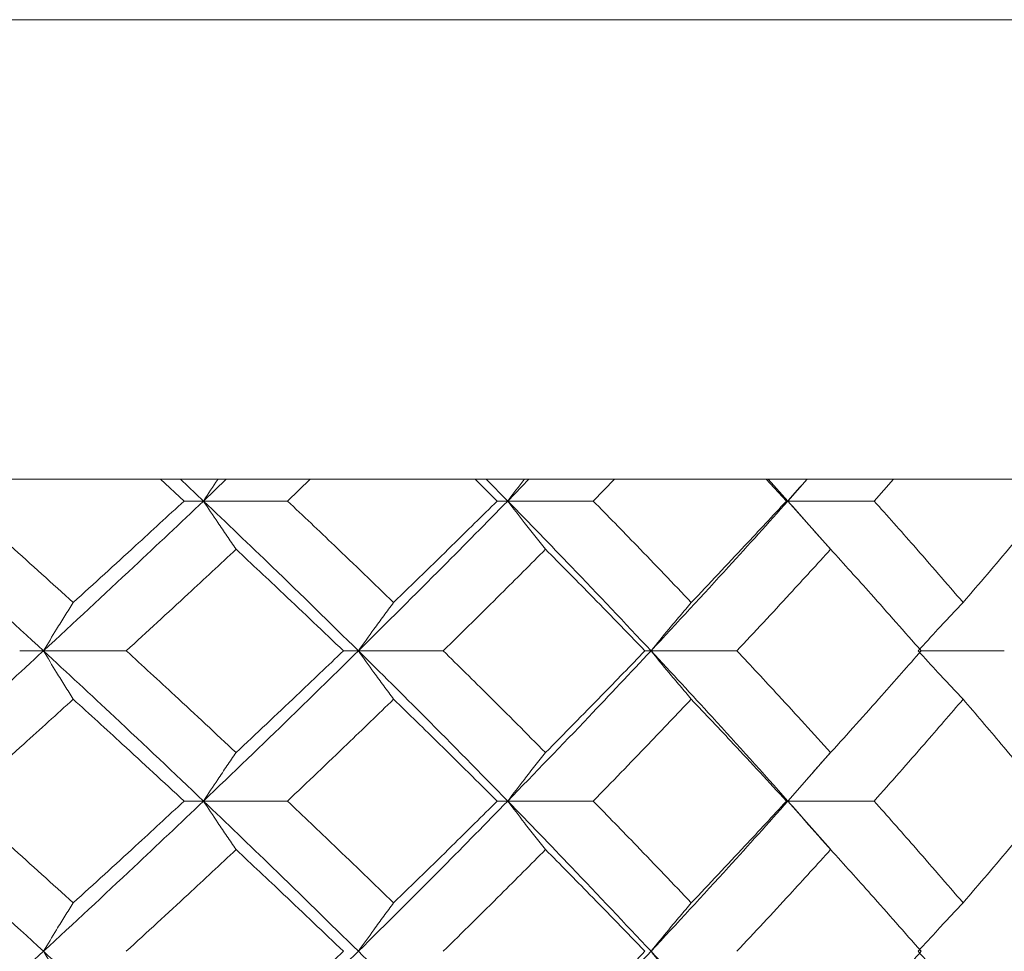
# Model space of a CAD drawing. Header units: inches. Extents: x -4.1 to 23, y -7 to 14.8.
# Tile 131 of 139: x 21.1 to 21.5, y 2.8 to 3.2. Entities that reach past the tile are written whole.
import ezdxf

# ---------------------------------------------------------------- set-up
doc = ezdxf.new("R2010")
doc.units = ezdxf.units.IN
doc.header["$MEASUREMENT"] = 0

msp = doc.modelspace()

# ---------------------------------------------------------------- linework, layer by layer
at = {"color": 7, "linetype": 'Continuous', "lineweight": 15}
for p, q in [((20.56366, 3.18838), (21.98799, 3.18838)), ((21.82548, 3.00138), (20.5635, 3.00138)), ((21.15497, 2.99256), (21.14535, 3.00138)), ((21.16287, 2.99256), (21.15347, 3.00138)), ((21.16287, 2.99256), (21.17209, 3.00138)), ((21.19703, 2.99256), (21.20633, 3.00138)), ((21.28234, 2.99256), (21.27336, 3.00138)), ((21.28663, 2.99256), (21.27788, 3.00138)), ((21.28663, 2.99256), (21.29518, 3.00138)), ((21.32142, 2.99256), (21.33004, 3.00138)), ((21.40003, 2.99256), (21.3918, 3.00138)), ((21.40066, 2.99256), (21.39265, 3.00138)), ((21.40066, 2.99256), (21.40845, 3.00138)), ((21.43571, 2.99256), (21.44353, 3.00138)), ((21.16287, 2.99256), (21.15497, 2.99256)), ((21.16287, 2.99256), (21.19703, 2.99256)), ((21.28663, 2.99256), (21.28234, 2.99256)), ((21.28663, 2.99256), (21.32142, 2.99256)), ((21.40066, 2.99256), (21.40003, 2.99256)), ((21.41791, 2.97303), (21.40066, 2.99256)), ((21.40066, 2.99256), (21.43571, 2.99256)), ((21.09776, 2.9316), (21.08809, 2.9316)), ((21.09776, 2.9316), (21.13146, 2.9316)), ((21.22588, 2.9316), (21.21978, 2.9316)), ((21.22588, 2.9316), (21.26041, 2.9316)), ((21.34494, 2.9316), (21.34248, 2.9316)), ((21.34494, 2.9316), (21.37991, 2.9316)), ((21.45484, 2.9316), (21.48867, 2.9316)), ((21.40066, 2.87048), (21.41786, 2.89011)), ((21.16287, 2.87048), (21.15497, 2.87048)), ((21.16287, 2.87048), (21.19703, 2.87048)), ((21.28663, 2.87048), (21.28234, 2.87048)), ((21.28663, 2.87048), (21.32142, 2.87048)), ((21.40066, 2.87048), (21.40003, 2.87048)), ((21.41791, 2.85086), (21.40066, 2.87048)), ((21.40066, 2.87048), (21.43571, 2.87048))]:
    msp.add_line(p, q, dxfattribs=at)
for points, knots in [([(21.16874, 3.00138), (21.16872, 3.00135), (21.16675, 2.99844), (21.1648, 2.99549), (21.16287, 2.99256)], [0, 0, 0, 0, 0.010766, 1, 1, 1, 1]), ([(21.29345, 3.00138), (21.29343, 3.00135), (21.29114, 2.99844), (21.28887, 2.99549), (21.28663, 2.99256)], [0, 0, 0, 0, 0.010766, 1, 1, 1, 1]), ([(21.40836, 3.00138), (21.40833, 3.00135), (21.40575, 2.99844), (21.40319, 2.99549), (21.40066, 2.99256)], [0, 0, 0, 0, 0.010766, 1, 1, 1, 1]), ([(21.09776, 2.9316), (21.08537, 2.943), (21.06326, 2.96334), (21.04067, 2.98364), (21.03074, 2.99256)], [0, 0, 0, 0, 0.560458, 1, 1, 1, 1]), ([(21.10987, 2.95129), (21.10135, 2.959), (21.08613, 2.97277), (21.07068, 2.98652), (21.06388, 2.99256)], [0, 0, 0, 0, 0.560339, 1, 1, 1, 1]), ([(21.09776, 2.9316), (21.11005, 2.943), (21.13198, 2.96334), (21.15344, 2.98364), (21.16287, 2.99256)], [0, 0, 0, 0, 0.5604576, 1, 1, 1, 1]), ([(21.10987, 2.95129), (21.11836, 2.959), (21.13349, 2.97277), (21.14841, 2.98652), (21.15497, 2.99256)], [0, 0, 0, 0, 0.560339, 1, 1, 1, 1]), ([(21.17611, 2.97293), (21.17487, 2.97473), (21.17238, 2.97834), (21.16796, 2.98487), (21.16481, 2.98964), (21.16287, 2.99256)], [0, 0, 0, 0, 0.2791678, 0.5583356, 1, 1, 1, 1]), ([(21.22588, 2.9316), (21.21426, 2.943), (21.19353, 2.96334), (21.17223, 2.98364), (21.16287, 2.99256)], [0, 0, 0, 0, 0.560458, 1, 1, 1, 1]), ([(21.24021, 2.95129), (21.23222, 2.959), (21.21795, 2.97277), (21.20342, 2.98652), (21.19703, 2.99256)], [0, 0, 0, 0, 0.560339, 1, 1, 1, 1]), ([(21.22588, 2.9316), (21.23738, 2.943), (21.2579, 2.96334), (21.27786, 2.98364), (21.28663, 2.99256)], [0, 0, 0, 0, 0.560458, 1, 1, 1, 1]), ([(21.24021, 2.95129), (21.24815, 2.959), (21.26232, 2.97277), (21.27623, 2.98652), (21.28234, 2.99256)], [0, 0, 0, 0, 0.560339, 1, 1, 1, 1]), ([(21.30201, 2.97293), (21.30057, 2.97473), (21.29768, 2.97834), (21.29255, 2.98487), (21.28888, 2.98964), (21.28663, 2.99256)], [0, 0, 0, 0, 0.279168, 0.558336, 1, 1, 1, 1]), ([(21.34494, 2.9316), (21.33422, 2.943), (21.3151, 2.96334), (21.29532, 2.98364), (21.28663, 2.99256)], [0, 0, 0, 0, 0.560458, 1, 1, 1, 1]), ([(21.36133, 2.95129), (21.35396, 2.959), (21.34081, 2.97277), (21.32734, 2.98652), (21.32142, 2.99256)], [0, 0, 0, 0, 0.560339, 1, 1, 1, 1]), ([(21.34494, 2.9316), (21.35552, 2.943), (21.37441, 2.96334), (21.39264, 2.98364), (21.40066, 2.99256)], [0, 0, 0, 0, 0.560458, 1, 1, 1, 1]), ([(21.36133, 2.95129), (21.36864, 2.959), (21.38169, 2.97277), (21.39443, 2.98652), (21.40003, 2.99256)], [0, 0, 0, 0, 0.560339, 1, 1, 1, 1]), ([(21.41802, 2.97293), (21.41639, 2.97473), (21.41313, 2.97834), (21.40734, 2.98487), (21.4032, 2.98964), (21.40066, 2.99256)], [0, 0, 0, 0, 0.279168, 0.558336, 1, 1, 1, 1]), ([(21.47191, 2.95129), (21.46524, 2.959), (21.45334, 2.97277), (21.4411, 2.98652), (21.43571, 2.99256)], [0, 0, 0, 0, 0.560339, 1, 1, 1, 1]), ([(21.47191, 2.95129), (21.47851, 2.959), (21.49028, 2.97277), (21.50172, 2.98652), (21.50675, 2.99256)], [0, 0, 0, 0, 0.560339, 1, 1, 1, 1]), ([(21.13146, 2.9316), (21.13986, 2.93933), (21.15485, 2.95311), (21.16962, 2.96687), (21.17611, 2.97293)], [0, 0, 0, 0, 0.560274, 1, 1, 1, 1]), ([(21.21978, 2.9316), (21.2117, 2.93933), (21.19726, 2.95311), (21.18257, 2.96687), (21.17611, 2.97293)], [0, 0, 0, 0, 0.560274, 1, 1, 1, 1]), ([(21.26041, 2.9316), (21.26825, 2.93933), (21.28225, 2.95311), (21.29598, 2.96687), (21.30201, 2.97293)], [0, 0, 0, 0, 0.560274, 1, 1, 1, 1]), ([(21.34248, 2.9316), (21.335, 2.93933), (21.32166, 2.95311), (21.30801, 2.96687), (21.30201, 2.97293)], [0, 0, 0, 0, 0.560274, 1, 1, 1, 1]), ([(21.37991, 2.9316), (21.38711, 2.93933), (21.39996, 2.95311), (21.4125, 2.96687), (21.41802, 2.97293)], [0, 0, 0, 0, 0.5602736, 1, 1, 1, 1]), ([(21.45484, 2.9316), (21.44805, 2.93933), (21.43594, 2.95311), (21.42349, 2.96687), (21.41802, 2.97293)], [0, 0, 0, 0, 0.560274, 1, 1, 1, 1]), ([(21.10987, 2.95129), (21.10874, 2.94949), (21.10647, 2.94587), (21.10242, 2.93933), (21.09953, 2.93454), (21.09776, 2.9316)], [0, 0, 0, 0, 0.27887, 0.557739, 1, 1, 1, 1]), ([(21.24021, 2.95129), (21.23887, 2.94949), (21.23618, 2.94587), (21.2314, 2.93933), (21.22798, 2.93454), (21.22588, 2.9316)], [0, 0, 0, 0, 0.27887, 0.557739, 1, 1, 1, 1]), ([(21.36133, 2.95129), (21.3598, 2.94949), (21.35673, 2.94587), (21.35125, 2.93933), (21.34734, 2.93454), (21.34494, 2.9316)], [0, 0, 0, 0, 0.27887, 0.557739, 1, 1, 1, 1]), ([(21.47191, 2.95129), (21.4702, 2.94949), (21.46677, 2.94587), (21.46067, 2.93933), (21.45631, 2.93454), (21.45363, 2.9316)], [0, 0, 0, 0, 0.27887, 0.557739, 1, 1, 1, 1]), ([(21.03074, 2.87048), (21.04337, 2.8819), (21.06593, 2.90228), (21.08804, 2.92265), (21.09776, 2.9316)], [0, 0, 0, 0, 0.560155, 1, 1, 1, 1]), ([(21.10987, 2.9119), (21.10874, 2.91371), (21.10647, 2.91732), (21.10243, 2.92387), (21.09954, 2.92866), (21.09776, 2.9316)], [0, 0, 0, 0, 0.2787754, 0.5575509, 1, 1, 1, 1]), ([(21.16287, 2.87048), (21.15085, 2.8819), (21.12939, 2.90228), (21.10742, 2.92265), (21.09776, 2.9316)], [0, 0, 0, 0, 0.560155, 1, 1, 1, 1]), ([(21.17611, 2.8902), (21.16784, 2.89794), (21.15307, 2.91174), (21.13806, 2.92554), (21.13146, 2.9316)], [0, 0, 0, 0, 0.560136, 1, 1, 1, 1]), ([(21.16287, 2.87048), (21.17478, 2.8819), (21.19604, 2.90228), (21.21677, 2.92265), (21.22588, 2.9316)], [0, 0, 0, 0, 0.560155, 1, 1, 1, 1]), ([(21.17611, 2.8902), (21.18433, 2.89794), (21.19901, 2.91174), (21.21343, 2.92554), (21.21978, 2.9316)], [0, 0, 0, 0, 0.560136, 1, 1, 1, 1]), ([(21.24021, 2.9119), (21.23887, 2.91371), (21.23619, 2.91732), (21.2314, 2.92387), (21.22798, 2.92866), (21.22588, 2.9316)], [0, 0, 0, 0, 0.2787754, 0.5575509, 1, 1, 1, 1]), ([(21.28663, 2.87048), (21.27545, 2.8819), (21.25548, 2.90228), (21.23493, 2.92265), (21.22588, 2.9316)], [0, 0, 0, 0, 0.560155, 1, 1, 1, 1]), ([(21.30201, 2.8902), (21.29432, 2.89794), (21.28059, 2.91174), (21.26657, 2.92554), (21.26041, 2.9316)], [0, 0, 0, 0, 0.5601361, 1, 1, 1, 1]), ([(21.28663, 2.87048), (21.29768, 2.8819), (21.31742, 2.90228), (21.33653, 2.92265), (21.34494, 2.9316)], [0, 0, 0, 0, 0.560155, 1, 1, 1, 1]), ([(21.30201, 2.8902), (21.30965, 2.89794), (21.32327, 2.91174), (21.33661, 2.92554), (21.34248, 2.9316)], [0, 0, 0, 0, 0.560136, 1, 1, 1, 1]), ([(21.36133, 2.9119), (21.3598, 2.91371), (21.35673, 2.91732), (21.35125, 2.92387), (21.34734, 2.92866), (21.34494, 2.9316)], [0, 0, 0, 0, 0.2787754, 0.5575509, 1, 1, 1, 1]), ([(21.40066, 2.87048), (21.39044, 2.8819), (21.37219, 2.90228), (21.35326, 2.92265), (21.34494, 2.9316)], [0, 0, 0, 0, 0.560155, 1, 1, 1, 1]), ([(21.41802, 2.8902), (21.41099, 2.89794), (21.39844, 2.91174), (21.38557, 2.92554), (21.37991, 2.9316)], [0, 0, 0, 0, 0.560136, 1, 1, 1, 1]), ([(21.41802, 2.8902), (21.42498, 2.89794), (21.43741, 2.91174), (21.44952, 2.92554), (21.45484, 2.9316)], [0, 0, 0, 0, 0.560136, 1, 1, 1, 1]), ([(21.47191, 2.9119), (21.4702, 2.91371), (21.46677, 2.91732), (21.46067, 2.92387), (21.45631, 2.92866), (21.45363, 2.9316)], [0, 0, 0, 0, 0.2787754, 0.5575509, 1, 1, 1, 1]), ([(21.06388, 2.87048), (21.07253, 2.87821), (21.08796, 2.89202), (21.10318, 2.90583), (21.10987, 2.9119)], [0, 0, 0, 0, 0.560071, 1, 1, 1, 1]), ([(21.15497, 2.87048), (21.14661, 2.87821), (21.13169, 2.89202), (21.11654, 2.90583), (21.10987, 2.9119)], [0, 0, 0, 0, 0.5600706, 1, 1, 1, 1]), ([(21.19703, 2.87048), (21.20516, 2.87821), (21.21968, 2.89202), (21.23394, 2.90583), (21.24021, 2.9119)], [0, 0, 0, 0, 0.560071, 1, 1, 1, 1]), ([(21.28234, 2.87048), (21.27455, 2.87821), (21.26064, 2.89202), (21.24645, 2.90583), (21.24021, 2.9119)], [0, 0, 0, 0, 0.560071, 1, 1, 1, 1]), ([(21.32142, 2.87048), (21.32895, 2.87821), (21.3424, 2.89202), (21.35555, 2.90583), (21.36133, 2.9119)], [0, 0, 0, 0, 0.560071, 1, 1, 1, 1]), ([(21.40003, 2.87048), (21.39289, 2.87821), (21.38014, 2.89202), (21.36708, 2.90583), (21.36133, 2.9119)], [0, 0, 0, 0, 0.5600706, 1, 1, 1, 1]), ([(21.43571, 2.87048), (21.44256, 2.87821), (21.45478, 2.89202), (21.46668, 2.90583), (21.47191, 2.9119)], [0, 0, 0, 0, 0.560071, 1, 1, 1, 1]), ([(21.50675, 2.87048), (21.50034, 2.87821), (21.48889, 2.89202), (21.4771, 2.90583), (21.47191, 2.9119)], [0, 0, 0, 0, 0.560071, 1, 1, 1, 1]), ([(21.17611, 2.8902), (21.17487, 2.8884), (21.17239, 2.88478), (21.16797, 2.87822), (21.16481, 2.87342), (21.16287, 2.87048)], [0, 0, 0, 0, 0.278676, 0.557352, 1, 1, 1, 1]), ([(21.30201, 2.8902), (21.30057, 2.8884), (21.29769, 2.88478), (21.29255, 2.87822), (21.28888, 2.87342), (21.28663, 2.87048)], [0, 0, 0, 0, 0.278676, 0.557352, 1, 1, 1, 1]), ([(21.41802, 2.8902), (21.41639, 2.8884), (21.41314, 2.88478), (21.40734, 2.87822), (21.4032, 2.87342), (21.40066, 2.87048)], [0, 0, 0, 0, 0.278676, 0.557352, 1, 1, 1, 1]), ([(21.09776, 2.80936), (21.08537, 2.82076), (21.06325, 2.84113), (21.04067, 2.86151), (21.03074, 2.87048)], [0, 0, 0, 0, 0.559853, 1, 1, 1, 1]), ([(21.10987, 2.82906), (21.10135, 2.83679), (21.08612, 2.8506), (21.07068, 2.8644), (21.06388, 2.87048)], [0, 0, 0, 0, 0.559933, 1, 1, 1, 1]), ([(21.09776, 2.80936), (21.11005, 2.82076), (21.132, 2.84113), (21.15343, 2.86151), (21.16287, 2.87048)], [0, 0, 0, 0, 0.559853, 1, 1, 1, 1]), ([(21.10987, 2.82906), (21.11835, 2.83679), (21.1335, 2.8506), (21.14841, 2.8644), (21.15497, 2.87048)], [0, 0, 0, 0, 0.559933, 1, 1, 1, 1]), ([(21.17611, 2.85076), (21.17487, 2.85257), (21.17239, 2.85618), (21.16797, 2.86274), (21.16481, 2.86754), (21.16287, 2.87048)], [0, 0, 0, 0, 0.278676, 0.557352, 1, 1, 1, 1]), ([(21.22588, 2.80936), (21.21427, 2.82076), (21.19352, 2.84113), (21.17224, 2.86151), (21.16287, 2.87048)], [0, 0, 0, 0, 0.559853, 1, 1, 1, 1]), ([(21.24021, 2.82906), (21.23222, 2.83679), (21.21795, 2.8506), (21.20342, 2.8644), (21.19703, 2.87048)], [0, 0, 0, 0, 0.559933, 1, 1, 1, 1]), ([(21.22588, 2.80936), (21.23738, 2.82076), (21.25791, 2.84113), (21.27785, 2.86151), (21.28663, 2.87048)], [0, 0, 0, 0, 0.5598527, 1, 1, 1, 1]), ([(21.24021, 2.82906), (21.24815, 2.83679), (21.26233, 2.8506), (21.27623, 2.8644), (21.28234, 2.87048)], [0, 0, 0, 0, 0.559933, 1, 1, 1, 1]), ([(21.30201, 2.85076), (21.30057, 2.85257), (21.29769, 2.85618), (21.29255, 2.86274), (21.28888, 2.86754), (21.28663, 2.87048)], [0, 0, 0, 0, 0.278676, 0.557352, 1, 1, 1, 1]), ([(21.34494, 2.80936), (21.33423, 2.82076), (21.31509, 2.84113), (21.29533, 2.86151), (21.28663, 2.87048)], [0, 0, 0, 0, 0.559853, 1, 1, 1, 1]), ([(21.36133, 2.82906), (21.35396, 2.83679), (21.3408, 2.8506), (21.32735, 2.8644), (21.32142, 2.87048)], [0, 0, 0, 0, 0.559933, 1, 1, 1, 1]), ([(21.34494, 2.80936), (21.35552, 2.82076), (21.37442, 2.84113), (21.39264, 2.86151), (21.40066, 2.87048)], [0, 0, 0, 0, 0.559853, 1, 1, 1, 1]), ([(21.36133, 2.82906), (21.36864, 2.83679), (21.38169, 2.8506), (21.39443, 2.8644), (21.40003, 2.87048)], [0, 0, 0, 0, 0.559933, 1, 1, 1, 1]), ([(21.41802, 2.85076), (21.41639, 2.85257), (21.41314, 2.85618), (21.40734, 2.86274), (21.4032, 2.86754), (21.40066, 2.87048)], [0, 0, 0, 0, 0.278676, 0.557352, 1, 1, 1, 1]), ([(21.47191, 2.82906), (21.46524, 2.83679), (21.45333, 2.8506), (21.4411, 2.8644), (21.43571, 2.87048)], [0, 0, 0, 0, 0.559933, 1, 1, 1, 1]), ([(21.47191, 2.82906), (21.4785, 2.83679), (21.49029, 2.8506), (21.50172, 2.8644), (21.50675, 2.87048)], [0, 0, 0, 0, 0.559933, 1, 1, 1, 1]), ([(21.13146, 2.80936), (21.13986, 2.81708), (21.15486, 2.83088), (21.16961, 2.84468), (21.17611, 2.85076)], [0, 0, 0, 0, 0.5598675, 1, 1, 1, 1]), ([(21.21978, 2.80936), (21.2117, 2.81708), (21.19726, 2.83088), (21.18257, 2.84468), (21.17611, 2.85076)], [0, 0, 0, 0, 0.559868, 1, 1, 1, 1]), ([(21.26041, 2.80936), (21.26825, 2.81708), (21.28225, 2.83088), (21.29597, 2.84468), (21.30201, 2.85076)], [0, 0, 0, 0, 0.559868, 1, 1, 1, 1]), ([(21.34248, 2.80936), (21.33501, 2.81708), (21.32165, 2.83088), (21.30802, 2.84468), (21.30201, 2.85076)], [0, 0, 0, 0, 0.5598675, 1, 1, 1, 1]), ([(21.37991, 2.80936), (21.38711, 2.81708), (21.39997, 2.83088), (21.4125, 2.84468), (21.41802, 2.85076)], [0, 0, 0, 0, 0.5598675, 1, 1, 1, 1]), ([(21.45484, 2.80936), (21.44806, 2.81708), (21.43594, 2.83088), (21.42349, 2.84468), (21.41802, 2.85076)], [0, 0, 0, 0, 0.559868, 1, 1, 1, 1]), ([(21.10987, 2.82906), (21.10874, 2.82725), (21.10647, 2.82364), (21.10243, 2.81709), (21.09954, 2.8123), (21.09776, 2.80936)], [0, 0, 0, 0, 0.278775, 0.557551, 1, 1, 1, 1]), ([(21.24021, 2.82906), (21.23887, 2.82725), (21.23619, 2.82364), (21.2314, 2.81709), (21.22798, 2.8123), (21.22588, 2.80936)], [0, 0, 0, 0, 0.278775, 0.557551, 1, 1, 1, 1]), ([(21.36133, 2.82906), (21.3598, 2.82725), (21.35673, 2.82364), (21.35125, 2.81709), (21.34734, 2.8123), (21.34494, 2.80936)], [0, 0, 0, 0, 0.278775, 0.557551, 1, 1, 1, 1]), ([(21.47191, 2.82906), (21.4702, 2.82725), (21.46677, 2.82364), (21.46067, 2.81709), (21.45631, 2.8123), (21.45363, 2.80936)], [0, 0, 0, 0, 0.278775, 0.557551, 1, 1, 1, 1]), ([(21.03074, 2.7484), (21.04337, 2.75976), (21.06594, 2.78006), (21.08803, 2.8004), (21.09776, 2.80936)], [0, 0, 0, 0, 0.55955, 1, 1, 1, 1]), ([(21.10987, 2.78967), (21.10874, 2.79148), (21.10647, 2.79509), (21.10242, 2.80163), (21.09953, 2.80642), (21.09776, 2.80936)], [0, 0, 0, 0, 0.27887, 0.557739, 1, 1, 1, 1]), ([(21.16287, 2.7484), (21.15085, 2.75976), (21.12938, 2.78006), (21.10743, 2.8004), (21.09776, 2.80936)], [0, 0, 0, 0, 0.55955, 1, 1, 1, 1]), ([(21.16287, 2.7484), (21.17478, 2.75976), (21.19606, 2.78006), (21.21676, 2.8004), (21.22588, 2.80936)], [0, 0, 0, 0, 0.55955, 1, 1, 1, 1]), ([(21.17611, 2.76803), (21.18433, 2.77574), (21.19901, 2.78951), (21.21343, 2.80329), (21.21978, 2.80936)], [0, 0, 0, 0, 0.55973, 1, 1, 1, 1]), ([(21.28663, 2.7484), (21.27545, 2.75976), (21.25547, 2.78006), (21.23493, 2.8004), (21.22588, 2.80936)], [0, 0, 0, 0, 0.5595503, 1, 1, 1, 1]), ([(21.28663, 2.7484), (21.29768, 2.75976), (21.31743, 2.78006), (21.33653, 2.8004), (21.34494, 2.80936)], [0, 0, 0, 0, 0.55955, 1, 1, 1, 1]), ([(21.30201, 2.76803), (21.30964, 2.77574), (21.32328, 2.78951), (21.33661, 2.80329), (21.34248, 2.80936)], [0, 0, 0, 0, 0.55973, 1, 1, 1, 1]), ([(21.36133, 2.78967), (21.3598, 2.79148), (21.35673, 2.79509), (21.35125, 2.80163), (21.34734, 2.80642), (21.34494, 2.80936)], [0, 0, 0, 0, 0.2788696, 0.5577393, 1, 1, 1, 1]), ([(21.40066, 2.7484), (21.39044, 2.75976), (21.37218, 2.78006), (21.35327, 2.8004), (21.34494, 2.80936)], [0, 0, 0, 0, 0.55955, 1, 1, 1, 1]), ([(21.41802, 2.76803), (21.42498, 2.77574), (21.43741, 2.78951), (21.44951, 2.80329), (21.45484, 2.80936)], [0, 0, 0, 0, 0.55973, 1, 1, 1, 1]), ([(21.47191, 2.78967), (21.4702, 2.79148), (21.46677, 2.79509), (21.46067, 2.80163), (21.45631, 2.80642), (21.45363, 2.80936)], [0, 0, 0, 0, 0.27887, 0.557739, 1, 1, 1, 1])]:
    msp.add_open_spline(points, degree=3, knots=knots, dxfattribs=at)

doc.saveas('drawing.dxf')
